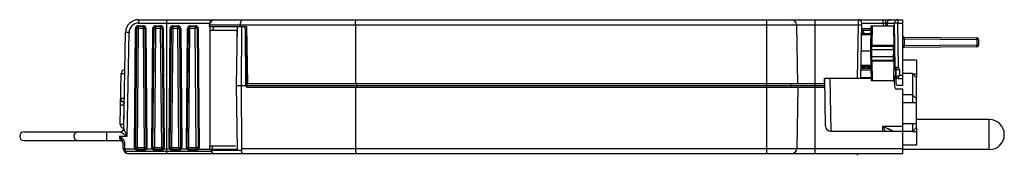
# Model space of a CAD drawing. Header units: inches. Extents: x 0 to 22, y 0 to 17.
# Tile 3 of 25: x 7.728 to 13.413, y 4.049 to 4.832. Entities that reach past the tile are written whole.
import ezdxf

# ---------------------------------------------------------------- set-up
doc = ezdxf.new("R2010")
doc.units = ezdxf.units.IN
doc.header["$LTSCALE"] = 1.21
doc.header["$MEASUREMENT"] = 0
doc.layers.get('0').update_dxf_attribs({"linetype": 'CONTINUOUS'})
doc.layers.add('02___PRT_ALL_AXES', color=7, linetype='CONTINUOUS')
doc.layers.add('06___PRT_ALL_SURFS', color=7, linetype='CONTINUOUS')

msp = doc.modelspace()

# ---------------------------------------------------------------- linework, layer by layer
at = {"color": 7, "linetype": 'CONTINUOUS'}
for p, q in [((8.3906, 4.0937), (8.3966, 4.7817)), ((8.4016, 4.7817), (8.3956, 4.0937)), ((8.4116, 4.7817), (8.4016, 4.7817)), ((8.4116, 4.7817), (8.4056, 4.0937)), ((8.4116, 4.7965), (8.4418, 4.7965)), ((8.4116, 4.7916), (8.4116, 4.7817)), ((8.4418, 4.7916), (8.4116, 4.7916)), ((8.4418, 4.7817), (8.4116, 4.7817)), ((8.414, 4.8316), (8.414, 4.812)), ((8.414, 4.8316), (12.8245, 4.8316)), ((8.414, 4.812), (8.8263, 4.812)), ((8.4418, 4.7817), (8.4418, 4.7965)), ((8.4478, 4.0937), (8.4418, 4.7817)), ((8.4418, 4.7817), (8.4518, 4.7817)), ((8.4578, 4.0937), (8.4518, 4.7817)), ((8.4568, 4.7817), (8.4628, 4.0937)), ((8.4906, 4.0937), (8.4966, 4.7817)), ((8.5016, 4.7817), (8.4956, 4.0937)), ((8.5116, 4.7817), (8.5016, 4.7817)), ((8.5116, 4.7817), (8.5056, 4.0937)), ((8.5116, 4.7965), (8.5418, 4.7965)), ((8.5116, 4.7916), (8.5116, 4.7817)), ((8.5418, 4.7916), (8.5116, 4.7916)), ((8.5418, 4.7817), (8.5116, 4.7817)), ((8.5418, 4.7817), (8.5418, 4.7965)), ((8.5478, 4.0937), (8.5418, 4.7817)), ((8.5418, 4.7817), (8.5518, 4.7817)), ((8.5578, 4.0937), (8.5518, 4.7817)), ((8.5568, 4.7817), (8.5628, 4.0937)), ((8.5767, 4.0586), (8.5767, 4.8316)), ((8.5907, 4.0937), (8.5968, 4.7817)), ((8.6016, 4.7817), (8.5956, 4.0937)), ((8.6016, 4.7817), (8.5968, 4.7817)), ((8.6112, 4.7817), (8.6016, 4.7817)), ((8.6112, 4.7817), (8.6053, 4.0937)), ((8.641, 4.7817), (8.6112, 4.7817)), ((8.6116, 4.7916), (8.6118, 4.7965)), ((8.6418, 4.7916), (8.6116, 4.7916)), ((8.6118, 4.7965), (8.6422, 4.7965)), ((8.641, 4.7817), (8.6518, 4.7817)), ((8.6469, 4.0937), (8.641, 4.7817)), ((8.6578, 4.0937), (8.6518, 4.7817)), ((8.6518, 4.7817), (8.6573, 4.7817)), ((8.6573, 4.7817), (8.6633, 4.0937)), ((8.6913, 4.0937), (8.6974, 4.7817)), ((8.6956, 4.0937), (8.7016, 4.7817)), ((8.7016, 4.7817), (8.6974, 4.7817)), ((8.7016, 4.7817), (8.7099, 4.7817)), ((8.704, 4.0937), (8.7099, 4.7817)), ((8.7397, 4.7817), (8.7099, 4.7817)), ((8.7418, 4.7916), (8.7116, 4.7916)), ((8.7125, 4.7965), (8.7428, 4.7965)), ((8.7518, 4.7817), (8.7397, 4.7817)), ((8.7397, 4.7817), (8.7456, 4.0937)), ((8.7518, 4.7817), (8.7578, 4.0937)), ((8.7518, 4.7817), (8.7579, 4.7817)), ((8.7579, 4.7817), (8.764, 4.0937)), ((8.8242, 4.7916), (8.8243, 4.8019)), ((8.8242, 4.7916), (9.0382, 4.7916)), ((8.8243, 4.8019), (9.0023, 4.8019)), ((8.8284, 4.7716), (8.8285, 4.7916)), ((8.8463, 4.7716), (8.8465, 4.7916)), ((8.9806, 4.4516), (8.9857, 4.7916)), ((9.0023, 4.8021), (12.5706, 4.8021)), ((9.0023, 4.7916), (9.0023, 4.8019)), ((9.0084, 4.4516), (9.011, 4.7916)), ((9.0295, 4.7817), (9.0324, 4.4515)), ((9.0382, 4.7916), (9.0439, 4.4616)), ((9.667, 4.8021), (9.6664, 4.4616)), ((12.0395, 4.8316), (12.0395, 4.4616)), ((12.2134, 4.8021), (12.2193, 4.4616)), ((12.3195, 4.8316), (12.3195, 4.4616)), ((12.5652, 4.4916), (12.5706, 4.8021)), ((12.5706, 4.8021), (12.5708, 4.8316)), ((12.5852, 4.4915), (12.5908, 4.8113)), ((12.6447, 4.7794), (12.5902, 4.7794)), ((12.5908, 4.8113), (12.7266, 4.8113)), ((12.6425, 4.6516), (12.645, 4.7966)), ((12.645, 4.7966), (12.775, 4.7966)), ((12.6508, 4.7966), (12.6488, 4.6837)), ((12.7139, 4.8113), (12.7139, 4.7966)), ((12.7266, 4.8316), (12.7266, 4.8113)), ((12.7266, 4.8113), (12.7268, 4.7966)), ((12.7266, 4.8113), (12.7363, 4.8113)), ((12.7363, 4.8113), (12.779, 4.8113)), ((12.7363, 4.8113), (12.7365, 4.7966)), ((12.7983, 4.8116), (12.779, 4.8113)), ((12.7836, 4.5548), (12.779, 4.8113)), ((12.7983, 4.8316), (12.7983, 4.8116)), ((12.7983, 4.8116), (12.8245, 4.8116)), ((12.8029, 4.5583), (12.7983, 4.8116)), ((12.8245, 4.8316), (12.8245, 4.4516)), ((8.3293, 4.2031), (8.339, 4.7579)), ((8.3485, 4.1591), (8.359, 4.7587)), ((8.8255, 4.7716), (8.8255, 4.1036)), ((8.8255, 4.7716), (8.9738, 4.7716)), ((8.9841, 4.6851), (8.9841, 4.7516)), ((9.0299, 4.7414), (9.039, 4.7414)), ((9.0382, 4.7217), (9.03, 4.7217)), ((9.0342, 4.7316), (9.0338, 4.7317)), ((9.0338, 4.7317), (9.0338, 4.7317)), ((9.0345, 4.7316), (9.0342, 4.7316)), ((9.0344, 4.7316), (9.0392, 4.7316)), ((9.0363, 4.7315), (9.0374, 4.7311)), ((9.0405, 4.4616), (9.0382, 4.7217)), ((9.0386, 4.7284), (9.0383, 4.7256)), ((12.5897, 4.7467), (12.6343, 4.7467)), ((12.5898, 4.7516), (12.6387, 4.7516)), ((12.592, 4.7596), (12.5899, 4.7596)), ((12.6446, 4.7696), (12.5901, 4.7696)), ((12.8344, 4.7315), (12.8343, 4.7215)), ((12.8343, 4.7215), (13.2547, 4.7179)), ((12.8343, 4.7215), (12.8343, 4.6817)), ((12.8344, 4.7315), (13.2546, 4.7279)), ((13.2547, 4.7179), (13.2546, 4.7279)), ((12.6431, 4.6837), (12.6431, 4.6835)), ((12.6431, 4.6837), (12.6454, 4.6837)), ((12.6476, 4.6586), (12.6481, 4.6786)), ((12.6481, 4.6786), (12.7707, 4.6786)), ((12.6488, 4.6837), (12.7756, 4.6837)), ((12.7774, 4.6516), (12.7772, 4.6622)), ((13.2547, 4.6854), (12.8343, 4.6817)), ((12.8344, 4.6717), (12.8343, 4.6817)), ((13.2546, 4.6754), (12.8344, 4.6717)), ((13.2546, 4.6754), (13.2547, 4.6854)), ((13.2645, 4.7179), (13.2547, 4.7179)), ((13.2547, 4.7179), (13.2547, 4.6854)), ((13.2547, 4.6854), (13.2645, 4.6854)), ((13.2645, 4.7179), (13.2645, 4.6854)), ((12.588, 4.6516), (12.6425, 4.6516)), ((12.6455, 4.4786), (12.6425, 4.6516)), ((12.6475, 4.6516), (12.6425, 4.6516)), ((12.6426, 4.6587), (12.6476, 4.6586)), ((12.6431, 4.6165), (12.6481, 4.6166)), ((12.6475, 4.6516), (12.6476, 4.6586)), ((12.6481, 4.6166), (12.6475, 4.6516)), ((12.7723, 4.6586), (12.6476, 4.6586)), ((12.7718, 4.6166), (12.6481, 4.6166)), ((12.6486, 4.5966), (12.6481, 4.6166)), ((12.7724, 4.6516), (12.7718, 4.6166)), ((12.7768, 4.6165), (12.7718, 4.6166)), ((12.7773, 4.6587), (12.7723, 4.6586)), ((12.7723, 4.6586), (12.7724, 4.6516)), ((12.7724, 4.6516), (12.7774, 4.6516)), ((12.7768, 4.6165), (12.7774, 4.6516)), ((12.5863, 4.5559), (12.6, 4.5559)), ((12.5863, 4.5516), (12.6439, 4.5516)), ((12.6385, 4.5616), (12.5864, 4.5616)), ((12.598, 4.5598), (12.5864, 4.5598)), ((12.6342, 4.5665), (12.5865, 4.5665)), ((12.6049, 4.5614), (12.598, 4.5614)), ((12.606, 4.5614), (12.6049, 4.5614)), ((12.6431, 4.5568), (12.6389, 4.5563)), ((12.6436, 4.5915), (12.6436, 4.5917)), ((12.6454, 4.5915), (12.6436, 4.5915)), ((12.6493, 4.5915), (12.6454, 4.5915)), ((12.7702, 4.5966), (12.6486, 4.5966)), ((12.7751, 4.5915), (12.6493, 4.5915)), ((12.6513, 4.4786), (12.6493, 4.5915)), ((12.7745, 4.4786), (12.7767, 4.6028)), ((12.7779, 4.5516), (12.7757, 4.5519)), ((12.7779, 4.5516), (12.7758, 4.5516)), ((12.7831, 4.5527), (12.7829, 4.5551)), ((12.7833, 4.5548), (12.7829, 4.5551)), ((12.7836, 4.5548), (12.7833, 4.5548)), ((12.7839, 4.5549), (12.7836, 4.5548)), ((12.8029, 4.5583), (12.7839, 4.5549)), ((12.7855, 4.5484), (12.7852, 4.5484)), ((12.786, 4.5487), (12.7855, 4.5484)), ((12.9064, 4.5986), (12.8245, 4.5986)), ((12.9064, 4.5986), (12.9064, 4.4988)), ((12.9064, 4.5986), (12.9064, 4.4988)), ((8.308, 4.227), (8.3132, 4.522)), ((8.3132, 4.522), (8.3349, 4.522)), ((12.3745, 4.4616), (12.375, 4.4916)), ((12.6453, 4.4916), (12.375, 4.4916)), ((12.3806, 4.2171), (12.3758, 4.4917)), ((12.4058, 4.4916), (12.4111, 4.1876)), ((12.6452, 4.4967), (12.5853, 4.4967)), ((12.5861, 4.5418), (12.6444, 4.5418)), ((12.7805, 4.4916), (12.7747, 4.4916)), ((12.7753, 4.4967), (12.7748, 4.4967)), ((12.7751, 4.5107), (12.7753, 4.4967)), ((12.7753, 4.4916), (12.7753, 4.4967)), ((12.7848, 4.4967), (12.7753, 4.4967)), ((12.7756, 4.5418), (12.7826, 4.5419)), ((12.7826, 4.5419), (12.7845, 4.5418)), ((12.7845, 4.542), (12.7845, 4.5418)), ((12.7845, 4.5418), (12.7853, 4.4967)), ((12.7847, 4.5418), (12.7855, 4.4967)), ((12.7853, 4.4967), (12.7848, 4.4967)), ((12.7883, 4.5204), (12.7851, 4.5204)), ((12.8079, 4.5421), (12.7879, 4.5418)), ((12.7893, 4.4614), (12.7879, 4.5418)), ((12.7886, 4.5014), (12.8085, 4.5116)), ((12.8085, 4.5116), (12.7986, 4.4916)), ((12.7986, 4.4916), (12.8245, 4.4916)), ((12.8079, 4.5421), (12.8085, 4.5116)), ((12.8085, 4.5116), (12.8245, 4.5116)), ((12.8826, 4.5204), (12.8245, 4.5204)), ((12.9063, 4.4968), (12.8826, 4.5204)), ((12.8826, 4.5204), (12.8826, 4.3512)), ((12.8837, 4.5195), (12.9064, 4.5195)), ((12.9044, 4.4988), (12.9064, 4.4988)), ((12.9063, 4.2094), (12.9063, 4.4968)), ((8.9861, 4.0836), (8.9806, 4.4516)), ((8.9806, 4.4516), (9.0324, 4.4516)), ((9.0112, 4.0881), (9.0084, 4.4516)), ((9.0324, 4.4515), (9.0406, 4.4515)), ((9.0406, 4.4515), (9.0405, 4.4616)), ((9.0406, 4.4515), (12.3765, 4.4515)), ((9.0424, 4.4416), (12.3767, 4.4416)), ((12.3745, 4.4616), (9.0439, 4.4616)), ((9.669, 4.0881), (9.6684, 4.4416)), ((9.6726, 4.4616), (9.6726, 4.4515)), ((12.0415, 4.0586), (12.0415, 4.4616)), ((12.1809, 4.4616), (12.181, 4.4515)), ((12.2213, 4.4416), (12.2152, 4.0881)), ((12.3215, 4.0586), (12.3215, 4.4616)), ((12.7745, 4.4786), (12.6455, 4.4786)), ((12.78, 4.4415), (12.7797, 4.4817)), ((12.8245, 4.4516), (12.7993, 4.4516)), ((12.8265, 4.4316), (12.79, 4.4316)), ((12.8265, 4.0586), (12.8265, 4.4316)), ((12.8826, 4.3984), (12.8265, 4.3984)), ((12.9063, 4.3748), (12.8826, 4.3984)), ((8.3323, 4.377), (8.3106, 4.377)), ((8.33, 4.3373), (8.328, 4.2259)), ((8.3306, 4.3566), (8.33, 4.3373)), ((8.3316, 4.3373), (8.33, 4.3373)), ((8.332, 4.3566), (8.3306, 4.3566)), ((12.9063, 4.3512), (12.8265, 4.3512)), ((8.328, 4.2259), (8.328, 4.2066)), ((8.3297, 4.2259), (8.328, 4.2259)), ((12.7119, 4.1876), (12.7124, 4.2171)), ((12.7124, 4.2171), (12.8265, 4.2171)), ((12.7238, 4.1937), (12.7124, 4.2171)), ((12.8265, 4.233), (12.9063, 4.233)), ((12.8826, 4.233), (12.8826, 4.1858)), ((12.8826, 4.1858), (12.9063, 4.2094)), ((12.9044, 4.2075), (12.9063, 4.2075)), ((12.9063, 4.2075), (12.9063, 4.1077)), ((7.7528, 4.1836), (8.3093, 4.1836)), ((8.2285, 4.1836), (8.2285, 4.1336)), ((8.3045, 4.1591), (8.3485, 4.1591)), ((8.3045, 4.1591), (8.3053, 4.1336)), ((8.3093, 4.1835), (8.3093, 4.1836)), ((8.3293, 4.2031), (8.3277, 4.1955)), ((8.3293, 4.2066), (8.328, 4.2066)), ((12.4106, 4.1876), (12.8265, 4.1876)), ((12.7268, 4.1876), (12.7238, 4.1937)), ((12.8826, 4.1858), (12.8265, 4.1858)), ((12.8836, 4.1868), (12.9063, 4.1868)), ((7.7528, 4.1336), (8.3053, 4.1336)), ((8.3252, 4.1168), (8.3249, 4.1207)), ((8.3252, 4.1168), (8.3302, 4.117)), ((8.3257, 4.0881), (8.3252, 4.1168)), ((8.3357, 4.0884), (8.3352, 4.1172)), ((8.396, 4.0937), (8.3956, 4.0937)), ((8.397, 4.0937), (8.396, 4.0937)), ((8.4056, 4.0937), (8.397, 4.0937)), ((8.4056, 4.0787), (8.4056, 4.0937)), ((8.4056, 4.0937), (8.4478, 4.0937)), ((8.4478, 4.0787), (8.4478, 4.0937)), ((8.4478, 4.0937), (8.4565, 4.0937)), ((8.4565, 4.0937), (8.4576, 4.0937)), ((8.4576, 4.0937), (8.4578, 4.0937)), ((8.496, 4.0937), (8.4956, 4.0937)), ((8.497, 4.0937), (8.496, 4.0937)), ((8.5056, 4.0937), (8.497, 4.0937)), ((8.5056, 4.0787), (8.5056, 4.0937)), ((8.5056, 4.0937), (8.5478, 4.0937)), ((8.5478, 4.0787), (8.5478, 4.0937)), ((8.5478, 4.0937), (8.5565, 4.0937)), ((8.5565, 4.0937), (8.5576, 4.0937)), ((8.5576, 4.0937), (8.5578, 4.0937)), ((8.5956, 4.0937), (8.5932, 4.0936)), ((8.5969, 4.0937), (8.5956, 4.0937)), ((8.6053, 4.0937), (8.5969, 4.0937)), ((8.6053, 4.0937), (8.6469, 4.0937)), ((8.6053, 4.0937), (8.6054, 4.085)), ((8.6469, 4.0937), (8.6563, 4.0937)), ((8.647, 4.0887), (8.6469, 4.0937)), ((8.6563, 4.0937), (8.6578, 4.0937)), ((8.6578, 4.0937), (8.6606, 4.0936)), ((8.6956, 4.0937), (8.6935, 4.0937)), ((8.6956, 4.0937), (8.6997, 4.0937)), ((8.704, 4.0937), (8.7456, 4.0937)), ((8.7042, 4.0887), (8.704, 4.0937)), ((8.7578, 4.0937), (8.7515, 4.0937)), ((8.7578, 4.0937), (8.761, 4.0936)), ((8.8255, 4.1036), (8.9738, 4.1036)), ((8.8265, 4.0836), (8.8266, 4.1036)), ((8.8403, 4.0836), (8.8405, 4.1036)), ((12.9063, 4.1077), (12.8265, 4.1077)), ((8.3257, 4.0881), (8.3357, 4.0884)), ((8.3944, 4.0836), (8.3364, 4.0836)), ((8.3392, 4.0734), (8.8337, 4.0734)), ((8.3557, 4.0586), (12.8265, 4.0586)), ((8.3963, 4.0853), (8.3945, 4.0836)), ((8.3977, 4.0865), (8.3963, 4.0853)), ((8.3982, 4.0869), (8.3977, 4.0865)), ((8.4056, 4.0836), (8.4478, 4.0836)), ((8.4056, 4.0787), (8.4478, 4.0787)), ((8.4553, 4.0869), (8.4558, 4.0865)), ((8.4558, 4.0865), (8.4571, 4.0853)), ((8.4571, 4.0853), (8.4591, 4.0836)), ((8.4944, 4.0836), (8.4591, 4.0836)), ((8.4963, 4.0853), (8.4945, 4.0836)), ((8.4977, 4.0865), (8.4963, 4.0853)), ((8.4982, 4.0869), (8.4977, 4.0865)), ((8.5056, 4.0836), (8.5478, 4.0836)), ((8.5056, 4.0787), (8.5478, 4.0787)), ((8.5553, 4.0869), (8.5558, 4.0865)), ((8.5558, 4.0865), (8.5571, 4.0853)), ((8.5571, 4.0853), (8.5591, 4.0836)), ((8.5945, 4.0836), (8.5591, 4.0836)), ((8.5964, 4.0853), (8.5946, 4.0836)), ((8.5977, 4.0865), (8.5964, 4.0853)), ((8.5982, 4.0869), (8.5977, 4.0865)), ((8.6054, 4.085), (8.6056, 4.0836)), ((8.6056, 4.0836), (8.6478, 4.0836)), ((8.6058, 4.0787), (8.6056, 4.0836)), ((8.6058, 4.0787), (8.6483, 4.0787)), ((8.6472, 4.086), (8.647, 4.0887)), ((8.6553, 4.0869), (8.6559, 4.0866)), ((8.6559, 4.0866), (8.6575, 4.0854)), ((8.6575, 4.0854), (8.6596, 4.0836)), ((8.6951, 4.0836), (8.6596, 4.0836)), ((8.6968, 4.0852), (8.6953, 4.0836)), ((8.6979, 4.0864), (8.6968, 4.0852)), ((8.6982, 4.0869), (8.6979, 4.0864)), ((8.7056, 4.0836), (8.7478, 4.0836)), ((8.7064, 4.0787), (8.7489, 4.0787)), ((8.7553, 4.0869), (8.7562, 4.0867)), ((8.7562, 4.0867), (8.758, 4.0855)), ((8.758, 4.0855), (8.7602, 4.0836)), ((8.7602, 4.0836), (8.9861, 4.0836)), ((8.833, 4.0783), (8.8329, 4.0836)), ((8.833, 4.0783), (9.0102, 4.0783)), ((9.0112, 4.0881), (12.8265, 4.0881))]:
    msp.add_line(p, q, dxfattribs=at)
for points in [[(12.7772, 4.6622), (12.7771, 4.6725), (12.775, 4.7966)], [(9.0338, 4.7317), (9.0331, 4.732), (9.0313, 4.7333)], [(12.6446, 4.7709), (12.6444, 4.7647), (12.6438, 4.759), (12.643, 4.7551), (12.6418, 4.7528), (12.6405, 4.7519), (12.6387, 4.7516)], [(12.7767, 4.6028), (12.7767, 4.6129), (12.7768, 4.6165)], [(12.6385, 4.5616), (12.6404, 4.5614), (12.6417, 4.5603), (12.6428, 4.558), (12.6437, 4.5541), (12.6442, 4.5483), (12.6444, 4.5423)]]:
    msp.add_lwpolyline(points, dxfattribs=at)
for centre, radius, start, end in [((8.414, 4.7566), 0.075, 89.9921, 179), ((8.414, 4.757), 0.055, 90.0065, 178.2249), ((8.4116, 4.7815), 0.015, 105.8384, 179.4994), ((8.4116, 4.7816), 0.01, 90, 179.5), ((8.4116, 4.7815), 0.0151, 90.0299, 105.8072), ((8.4418, 4.7815), 0.015, 16.338, 89.9994), ((8.4418, 4.7816), 0.01, 0.5, 90), ((8.4417, 4.7815), 0.0151, 0.5299, 16.3069), ((8.5116, 4.7815), 0.015, 105.8384, 179.4994), ((8.5116, 4.7816), 0.01, 90, 179.5), ((8.5116, 4.7815), 0.0151, 90.0299, 105.8072), ((8.5418, 4.7815), 0.015, 16.338, 89.9994), ((8.5418, 4.7816), 0.01, 0.5, 90), ((8.5417, 4.7815), 0.0151, 0.5299, 16.3069), ((8.6117, 4.7815), 0.0149, 148.0798, 179.4856), ((8.6118, 4.7814), 0.0151, 105.6883, 148.045), ((8.6116, 4.7816), 0.01, 90, 179.5), ((8.6119, 4.7813), 0.0152, 90.0265, 105.6987), ((8.6418, 4.7816), 0.01, 0.5, 90), ((8.6422, 4.7813), 0.0152, 70.5908, 89.9971), ((8.6423, 4.7815), 0.015, 0.5376, 16.4114), ((8.7123, 4.7815), 0.0149, 151.9575, 179.4902), ((8.7124, 4.7814), 0.0151, 98.5341, 151.8901), ((8.7116, 4.7816), 0.01, 90, 179.5), ((8.7125, 4.7813), 0.0152, 94.5367, 98.5971), ((8.7125, 4.7814), 0.0152, 90, 94.5386), ((8.7418, 4.7816), 0.01, 0.5, 90), ((8.7428, 4.7813), 0.0152, 70.7359, 89.9976), ((8.7429, 4.7815), 0.015, 0.5546, 16.4322), ((8.8543, 4.8016), 0.03, 90, 179.5), ((9.0195, 4.7816), 0.01, 0.5, 90), ((12.1834, 4.8016), 0.03, 1, 90), ((12.5708, 4.8116), 0.02, 359, 90), ((9.0357, 4.7384), 0.00697, 253.6547, 261.9826), ((9.0345, 4.7215), 0.0101, 85.1259, 89.9884), ((9.0357, 4.7384), 0.00693, 261.993, 274.5183), ((9.0345, 4.7213), 0.0104, 80.1456, 85.1236), ((9.0842, 4.7227), 0.0459, 176.4254, 178.6961), ((9.0909, 4.7226), 0.0527, 178.6592, 180.928), ((12.5747, 4.7496), 0.02, 5.8681, 39.2222), ((12.8345, 4.7415), 0.01, 180, 269.5), ((12.8345, 4.7267), 0.00515, 256.9574, 267.9159), ((13.2545, 4.7179), 0.01, 359.9999, 89.4846), ((12.6481, 4.6836), 0.005, 179, 270), ((12.6441, 4.4591), 0.2247, 88.8156, 89.6795), ((12.8345, 4.6617), 0.01, 90.5, 180), ((13.2545, 4.6854), 0.01, 270.5, 360), ((12.608, 4.5616), 0.01, 181, 270), ((12.6366, 4.5903), 0.0341, 272.09, 273.928), ((12.6486, 4.5916), 0.005, 89.9999, 181.0064), ((12.7747, 4.5416), 0.01, 1, 83.7187), ((12.7745, 4.5416), 0.01, 2.2217, 82.7211), ((12.7683, 4.5414), 0.0201, 61.6519, 67.6015), ((12.7683, 4.5415), 0.02, 43.0555, 61.6626), ((12.7779, 4.5416), 0.01, 1, 90), ((12.794, 4.5553), 0.0104, 182.5217, 219.6497), ((12.7779, 4.5416), 0.03, 1, 33.8291), ((8.3332, 4.5216), 0.02, 90, 179), ((12.7803, 4.4966), 0.005, 270.0046, 0.9999), ((12.7805, 4.4966), 0.005, 270, 1), ((12.7986, 4.5016), 0.01, 181, 270), ((9.0424, 4.4516), 0.01, 180.5, 270), ((12.191, 4.4516), 0.01, 180.5, 270), ((12.7697, 4.4816), 0.01, 0.5, 59.9521), ((12.79, 4.4416), 0.01, 180.5, 270), ((12.7993, 4.4616), 0.01, 181, 270), ((8.3306, 4.3766), 0.02, 179, 270), ((8.328, 4.2266), 0.02, 179, 270), ((12.4106, 4.2176), 0.03, 181, 270), ((16.4507, 11.5633), 8.2426, 243.02984, 243.25809), ((7.7528, 4.1586), 0.025, 90, 270), ((8.3093, 4.2036), 0.02, 270, 359), ((8.3095, 4.2034), 0.0198, 299.4343, 336.7019), ((8.3053, 4.1136), 0.02, 8.9503, 90), ((8.3437, 3.623), 0.4943, 90.9778, 91.5576), ((8.3005, 4.1165), 0.0347, 1.0573, 11.307), ((8.4057, 4.0935), 0.0151, 179.528, 194.1736), ((8.3929, 4.3407), 0.247, 269.4782, 270.058), ((8.4056, 4.0936), 0.01, 179.5, 270), ((8.4478, 4.0936), 0.01, 270, 0.5), ((8.4606, 4.3407), 0.247, 269.942, 270.5218), ((8.4478, 4.0935), 0.015, 330.9066, 0.4988), ((8.5057, 4.0935), 0.0151, 179.528, 194.1736), ((8.4929, 4.3407), 0.247, 269.4782, 270.058), ((8.5056, 4.0936), 0.01, 179.5, 270), ((8.5478, 4.0936), 0.01, 270, 0.5), ((8.5606, 4.3407), 0.247, 269.942, 270.5218), ((8.5478, 4.0935), 0.015, 330.9066, 0.4988), ((8.5929, 4.3394), 0.2458, 269.4943, 270.0684), ((8.6057, 4.0935), 0.015, 179.5391, 194.2458), ((8.6056, 4.0936), 0.01, 179.5, 270), ((8.6478, 4.0936), 0.01, 270, 0.5), ((8.6606, 4.3436), 0.2499, 270.0043, 270.6283), ((8.6484, 4.0935), 0.0149, 330.7223, 0.4939), ((8.7063, 4.0935), 0.015, 179.5237, 221.5628), ((8.6929, 4.3243), 0.2306, 269.6049, 270.1481), ((8.7056, 4.0936), 0.01, 179.5, 270), ((8.6963, 3.0961), 0.9977, 89.5556, 89.8015), ((8.7556, 3.2031), 0.8907, 90.2618, 90.6386), ((8.7478, 4.0936), 0.01, 270, 0.5), ((8.7607, 4.3365), 0.2428, 270.0759, 270.7742), ((8.749, 4.0935), 0.0149, 330.6588, 0.4946), ((8.3557, 4.0886), 0.03, 181.006, 270), ((8.3558, 4.0888), 0.0201, 181.0269, 194.9676), ((8.4056, 4.0935), 0.015, 194.195, 221.3625), ((8.4056, 4.0937), 0.015, 222.2617, 256.9066), ((8.4056, 4.0938), 0.0151, 256.9405, 269.9687), ((8.4478, 4.0937), 0.015, 270, 296.3052), ((8.4478, 4.0937), 0.015, 296.3175, 306.7579), ((8.4478, 4.0937), 0.015, 306.771, 317.7324), ((8.4478, 4.0936), 0.0151, 318.6568, 330.8841), ((8.5056, 4.0935), 0.015, 194.195, 221.3625), ((8.5056, 4.0937), 0.015, 222.2617, 256.9066), ((8.5056, 4.0938), 0.0151, 256.9405, 269.9687), ((8.5478, 4.0937), 0.015, 270, 296.3052), ((8.5478, 4.0937), 0.015, 296.3175, 306.7579), ((8.5478, 4.0937), 0.015, 306.771, 317.7324), ((8.5478, 4.0936), 0.0151, 318.6568, 330.8841), ((8.6057, 4.0935), 0.015, 194.2935, 221.5584), ((8.6058, 4.0938), 0.0151, 222.4711, 256.9998), ((8.6058, 4.094), 0.0153, 257.0088, 269.9703), ((8.6483, 4.0939), 0.0152, 269.998, 291.2663), ((8.6483, 4.0939), 0.0152, 291.2844, 303.8887), ((8.6483, 4.0938), 0.0151, 303.9228, 317.5364), ((8.6483, 4.0936), 0.0151, 318.4752, 330.7095), ((8.7064, 4.0938), 0.0151, 222.47, 256.3988), ((8.7064, 4.0939), 0.0152, 256.3981, 264.7551), ((8.7064, 4.0939), 0.0152, 264.7496, 269.9876), ((8.7489, 4.0939), 0.0152, 269.9966, 291.2027), ((8.7489, 4.0938), 0.0151, 291.1985, 303.8776), ((8.7489, 4.0938), 0.0151, 303.8936, 311.9791), ((8.749, 4.0938), 0.015, 311.9747, 317.554), ((8.749, 4.0936), 0.015, 318.4661, 330.6556), ((8.853, 4.0786), 0.02, 181, 270), ((12.1852, 4.0886), 0.03, 270, 359)]:
    msp.add_arc(centre, radius, start, end, dxfattribs=at)
for points, knots in [([(8.6116, 4.7916), (8.6116, 4.7916), (8.6116, 4.7915), (8.6115, 4.7914), (8.6115, 4.7912), (8.6115, 4.7908), (8.6114, 4.7904), (8.6114, 4.7899), (8.6113, 4.7893), (8.6113, 4.7884), (8.6113, 4.7871), (8.6112, 4.7854), (8.6112, 4.7836), (8.6112, 4.7823), (8.6112, 4.7817)], [0, 0, 0, 0, 0.006472, 0.021511, 0.045613, 0.078661, 0.120448, 0.170727, 0.229018, 0.294698, 0.445709, 0.61858, 0.806185, 1, 1, 1, 1]), ([(8.641, 4.7817), (8.641, 4.7823), (8.641, 4.7836), (8.641, 4.7854), (8.6411, 4.7871), (8.6412, 4.7886), (8.6413, 4.7898), (8.6415, 4.7907), (8.6416, 4.7913), (8.6417, 4.7916), (8.6418, 4.7916), (8.6418, 4.7916)], [0, 0, 0, 0, 0.192399, 0.378665, 0.550383, 0.700548, 0.824071, 0.916244, 0.974404, 0.990741, 1, 1, 1, 1]), ([(8.6418, 4.7916), (8.6418, 4.7916), (8.6419, 4.7916), (8.6419, 4.7918), (8.642, 4.792), (8.642, 4.7925), (8.6421, 4.7931), (8.6421, 4.7938), (8.6422, 4.7947), (8.6422, 4.7956), (8.6422, 4.7962), (8.6422, 4.7965)], [0, 0, 0, 0, 0.009176, 0.025454, 0.083481, 0.175427, 0.298673, 0.448678, 0.620489, 0.807061, 1, 1, 1, 1]), ([(8.6473, 4.7957), (8.6484, 4.7953), (8.6505, 4.7942), (8.6533, 4.7919), (8.6554, 4.7891), (8.6564, 4.7869), (8.6567, 4.7857)], [0, 0, 0, 0, 0.249595, 0.499411, 0.749528, 1, 1, 1, 1]), ([(8.7099, 4.7817), (8.7099, 4.7823), (8.71, 4.7836), (8.7101, 4.7854), (8.7102, 4.7871), (8.7104, 4.7886), (8.7106, 4.7897), (8.7108, 4.7904), (8.711, 4.7908), (8.7111, 4.7912), (8.7113, 4.7915), (8.7115, 4.7916), (8.7116, 4.7916)], [0, 0, 0, 0, 0.187518, 0.369239, 0.537123, 0.684531, 0.806832, 0.857275, 0.900099, 0.935292, 0.963083, 1, 1, 1, 1]), ([(8.7116, 4.7916), (8.7117, 4.7916), (8.7118, 4.7917), (8.7119, 4.7918), (8.712, 4.7921), (8.7121, 4.7925), (8.7122, 4.7931), (8.7123, 4.7938), (8.7124, 4.795), (8.7125, 4.7959), (8.7125, 4.7965)], [0, 0, 0, 0, 0.036595, 0.064265, 0.09935, 0.192341, 0.314438, 0.461776, 0.62982, 1, 1, 1, 1]), ([(8.7418, 4.7916), (8.7417, 4.7916), (8.7416, 4.7916), (8.7414, 4.7914), (8.7412, 4.7912), (8.741, 4.7908), (8.7408, 4.7904), (8.7406, 4.7897), (8.7403, 4.7886), (8.7401, 4.7871), (8.7399, 4.7854), (8.7398, 4.7836), (8.7397, 4.7823), (8.7397, 4.7817)], [0, 0, 0, 0, 0.019779, 0.043348, 0.072788, 0.109022, 0.152408, 0.203027, 0.32476, 0.470654, 0.636297, 0.815339, 1, 1, 1, 1]), ([(8.7418, 4.7916), (8.7419, 4.7916), (8.742, 4.7917), (8.7421, 4.7918), (8.7422, 4.7921), (8.7424, 4.7925), (8.7425, 4.7931), (8.7427, 4.7938), (8.7428, 4.795), (8.7428, 4.7959), (8.7428, 4.7965)], [0, 0, 0, 0, 0.042199, 0.071523, 0.107663, 0.201412, 0.323002, 0.468943, 0.634947, 1, 1, 1, 1]), ([(8.7478, 4.7957), (8.7489, 4.7953), (8.7511, 4.7942), (8.7538, 4.792), (8.756, 4.7891), (8.757, 4.7869), (8.7573, 4.7858)], [0, 0, 0, 0, 0.248124, 0.497324, 0.747933, 1, 1, 1, 1]), ([(8.8286, 4.8166), (8.8287, 4.8176), (8.8288, 4.8197), (8.829, 4.8225), (8.8294, 4.8251), (8.8297, 4.8273), (8.8301, 4.8289), (8.8304, 4.8299), (8.8307, 4.8305), (8.8309, 4.831), (8.8312, 4.8313), (8.8314, 4.8316), (8.8316, 4.8316), (8.8317, 4.8316)], [0, 0, 0, 0, 0.200344, 0.386557, 0.553131, 0.696542, 0.813624, 0.861511, 0.902175, 0.935709, 0.962431, 0.983182, 1, 1, 1, 1]), ([(9.0023, 4.8019), (9.0023, 4.804), (9.0025, 4.8082), (9.0034, 4.8141), (9.0047, 4.8193), (9.0065, 4.8237), (9.0085, 4.8272), (9.0108, 4.8297), (9.0129, 4.831), (9.0146, 4.8315), (9.0155, 4.8316), (9.0159, 4.8316)], [0, 0, 0, 0, 0.181974, 0.35429, 0.508665, 0.642341, 0.755205, 0.849149, 0.928476, 0.964758, 1, 1, 1, 1]), ([(9.667, 4.8021), (9.667, 4.8041), (9.667, 4.8078), (9.6672, 4.8133), (9.6675, 4.8184), (9.6678, 4.8222), (9.6681, 4.8249), (9.6684, 4.8266), (9.6686, 4.8281), (9.6689, 4.8293), (9.6692, 4.8303), (9.6694, 4.8309), (9.6696, 4.8313), (9.6698, 4.8315), (9.67, 4.8316), (9.6701, 4.8316)], [0, 0, 0, 0, 0.192905, 0.378656, 0.549171, 0.698364, 0.76327, 0.820985, 0.87105, 0.91303, 0.946598, 0.971764, 0.981315, 0.988997, 1, 1, 1, 1]), ([(12.5706, 4.8021), (12.5719, 4.8021), (12.5745, 4.8021), (12.5782, 4.802), (12.5811, 4.8019), (12.5833, 4.8018), (12.5847, 4.8018), (12.586, 4.8017), (12.5872, 4.8017), (12.5882, 4.8017), (12.5889, 4.8016), (12.5894, 4.8016), (12.5897, 4.8016), (12.59, 4.8015), (12.5902, 4.8015), (12.5904, 4.8015), (12.5905, 4.8015), (12.5906, 4.8015), (12.5906, 4.8015), (12.5906, 4.8014)], [0, 0, 0, 0, 0.193913, 0.381911, 0.555298, 0.634098, 0.706736, 0.772579, 0.830998, 0.881365, 0.92319, 0.940811, 0.956196, 0.969311, 0.980126, 0.988612, 0.994743, 0.998507, 1, 1, 1, 1]), ([(12.7139, 4.8113), (12.7139, 4.8139), (12.7138, 4.8176), (12.7135, 4.8224), (12.7132, 4.8251), (12.713, 4.827), (12.7127, 4.8281), (12.7125, 4.8292), (12.7123, 4.83), (12.7121, 4.8307), (12.7118, 4.8312), (12.7115, 4.8316), (12.7113, 4.8316)], [0, 0, 0, 0, 0.37371, 0.543929, 0.692915, 0.757922, 0.815846, 0.866148, 0.90846, 0.942687, 0.96891, 1, 1, 1, 1]), ([(12.7556, 4.8316), (12.753, 4.8316), (12.7492, 4.8308), (12.7447, 4.8283), (12.7417, 4.8257), (12.7393, 4.8226), (12.7375, 4.8191), (12.7365, 4.8152), (12.7363, 4.8126), (12.7363, 4.8113)], [0, 0, 0, 0, 0.24465, 0.36885, 0.493577, 0.619189, 0.745931, 0.873313, 1, 1, 1, 1]), ([(12.7983, 4.8316), (12.7957, 4.8316), (12.7906, 4.8305), (12.7841, 4.826), (12.7799, 4.8192), (12.7789, 4.8139), (12.779, 4.8113)], [0, 0, 0, 0, 0.24576, 0.494054, 0.745861, 1, 1, 1, 1]), ([(8.359, 4.7587), (8.3577, 4.7585), (8.3552, 4.7582), (8.3515, 4.758), (8.3485, 4.758), (8.3464, 4.758), (8.3449, 4.7581), (8.3436, 4.7581), (8.3424, 4.7581), (8.3414, 4.7581), (8.3407, 4.758), (8.3402, 4.758), (8.3399, 4.758), (8.3396, 4.758), (8.3394, 4.758), (8.3392, 4.758), (8.3391, 4.758), (8.339, 4.7579), (8.339, 4.7579), (8.339, 4.7579)], [0, 0, 0, 0, 0.194569, 0.382475, 0.555262, 0.63402, 0.706674, 0.772491, 0.830907, 0.881389, 0.923399, 0.941065, 0.956454, 0.969544, 0.980314, 0.988745, 0.994821, 0.998538, 1, 1, 1, 1]), ([(8.9738, 4.7716), (8.9741, 4.7716), (8.9748, 4.7715), (8.9758, 4.7713), (8.9768, 4.7708), (8.9777, 4.7701), (8.9786, 4.7692), (8.9795, 4.7682), (8.9803, 4.7671), (8.9811, 4.7657), (8.9818, 4.7643), (8.9826, 4.7621), (8.9834, 4.7592), (8.984, 4.7555), (8.9841, 4.7529), (8.9841, 4.7516)], [0, 0, 0, 0, 0.040897, 0.083112, 0.127539, 0.174906, 0.225724, 0.280313, 0.338782, 0.401076, 0.46704, 0.536387, 0.683693, 0.839691, 1, 1, 1, 1]), ([(9.0299, 4.735), (9.0299, 4.7344), (9.0302, 4.7331), (9.0309, 4.7321), (9.0313, 4.7316)], [0, 0, 0, 0, 0.481302, 1, 1, 1, 1]), ([(9.0313, 4.7316), (9.0315, 4.7314), (9.0324, 4.7305), (9.0334, 4.7299), (9.0342, 4.7295)], [0, 0, 0, 0, 0.235772, 1, 1, 1, 1]), ([(9.0342, 4.7295), (9.0349, 4.7292), (9.0363, 4.7287), (9.0378, 4.7284), (9.0386, 4.7284)], [0, 0, 0, 0, 0.489665, 1, 1, 1, 1]), ([(9.0374, 4.7311), (9.0377, 4.731), (9.0381, 4.7307), (9.0385, 4.7302), (9.0386, 4.7299), (9.0386, 4.7297)], [0, 0, 0, 0, 0.513302, 0.753319, 1, 1, 1, 1]), ([(12.5901, 4.7695), (12.5908, 4.7693), (12.5923, 4.7688), (12.5944, 4.7676), (12.5963, 4.7658), (12.5979, 4.7636), (12.5993, 4.761), (12.6008, 4.757), (12.6014, 4.7538), (12.6015, 4.7516)], [0, 0, 0, 0, 0.100196, 0.206064, 0.319494, 0.441359, 0.571628, 0.709387, 1, 1, 1, 1]), ([(12.6343, 4.7467), (12.6348, 4.7467), (12.6358, 4.7468), (12.6371, 4.747), (12.6383, 4.7475), (12.6395, 4.7482), (12.6404, 4.7491), (12.6413, 4.7502), (12.642, 4.7515), (12.6427, 4.7531), (12.6432, 4.7548), (12.6436, 4.7566), (12.6439, 4.7587), (12.6441, 4.7609), (12.6443, 4.7632), (12.6445, 4.7666), (12.6446, 4.7692), (12.6446, 4.7709)], [0, 0, 0, 0, 0.049146, 0.095518, 0.140055, 0.184062, 0.229046, 0.276465, 0.327506, 0.382996, 0.44344, 0.509008, 0.579667, 0.655243, 0.735459, 0.819966, 1, 1, 1, 1]), ([(12.6387, 4.7516), (12.6384, 4.7516), (12.6378, 4.7515), (12.637, 4.7513), (12.6363, 4.7508), (12.6356, 4.7502), (12.6351, 4.7494), (12.6347, 4.7486), (12.6344, 4.7477), (12.6344, 4.747), (12.6343, 4.7467)], [0, 0, 0, 0, 0.116351, 0.234475, 0.354886, 0.478276, 0.604956, 0.734746, 0.866997, 1, 1, 1, 1]), ([(12.8245, 4.7415), (12.8245, 4.7397), (12.8247, 4.7368), (12.8254, 4.7331), (12.8262, 4.7304), (12.8272, 4.7277), (12.8284, 4.7256), (12.8296, 4.7241), (12.8307, 4.723), (12.8319, 4.7222), (12.8329, 4.7218), (12.8334, 4.7217)], [0, 0, 0, 0, 0.244374, 0.366973, 0.490049, 0.613924, 0.739181, 0.802747, 0.867215, 0.932903, 1, 1, 1, 1]), ([(12.6488, 4.6837), (12.6488, 4.6834), (12.6488, 4.6827), (12.6487, 4.6818), (12.6487, 4.681), (12.6486, 4.6805), (12.6486, 4.6801), (12.6485, 4.6798), (12.6485, 4.6795), (12.6484, 4.6792), (12.6484, 4.679), (12.6483, 4.6789), (12.6483, 4.6788), (12.6482, 4.6787), (12.6481, 4.6786), (12.6481, 4.6786)], [0, 0, 0, 0, 0.188871, 0.371464, 0.54024, 0.617478, 0.688992, 0.75413, 0.812261, 0.862889, 0.905693, 0.940444, 0.954804, 0.967215, 1, 1, 1, 1]), ([(12.7756, 4.6837), (12.7756, 4.683), (12.7754, 4.6817), (12.7743, 4.68), (12.7726, 4.6789), (12.7713, 4.6786), (12.7707, 4.6786)], [0, 0, 0, 0, 0.251034, 0.501473, 0.751046, 1, 1, 1, 1]), ([(12.7707, 4.6786), (12.7707, 4.6786), (12.7708, 4.6786), (12.771, 4.6785), (12.7711, 4.6784), (12.7713, 4.6782), (12.7714, 4.678), (12.7715, 4.6778), (12.7716, 4.6774), (12.7717, 4.677), (12.7718, 4.6762), (12.7719, 4.6752), (12.772, 4.6741), (12.7721, 4.6727), (12.7721, 4.6713), (12.7721, 4.6697), (12.7722, 4.668), (12.7722, 4.6656), (12.7722, 4.6625), (12.7723, 4.6599), (12.7723, 4.6586)], [0, 0, 0, 0, 0.007821, 0.015885, 0.024817, 0.035084, 0.046997, 0.060749, 0.076448, 0.094149, 0.13564, 0.18518, 0.242439, 0.306969, 0.378172, 0.45539, 0.537867, 0.624801, 0.808728, 1, 1, 1, 1]), ([(12.7756, 4.6837), (12.7757, 4.6837), (12.7758, 4.6837), (12.776, 4.6836), (12.7761, 4.6834), (12.7763, 4.6831), (12.7764, 4.6828), (12.7765, 4.6824), (12.7766, 4.6819), (12.7767, 4.6814), (12.7768, 4.6808), (12.7769, 4.6798), (12.777, 4.6785), (12.7771, 4.6767), (12.7771, 4.6754), (12.7771, 4.6748)], [0, 0, 0, 0, 0.019718, 0.0412, 0.066815, 0.098004, 0.135572, 0.179926, 0.231256, 0.289643, 0.355099, 0.427553, 0.592888, 0.784345, 1, 1, 1, 1]), ([(12.8271, 4.6751), (12.8266, 4.6741), (12.8258, 4.6719), (12.8248, 4.6674), (12.8245, 4.664), (12.8245, 4.6617)], [0, 0, 0, 0, 0.251892, 0.50213, 1, 1, 1, 1]), ([(12.8343, 4.6817), (12.8339, 4.6817), (12.833, 4.6815), (12.8318, 4.681), (12.8307, 4.6802), (12.8295, 4.6791), (12.8282, 4.6774), (12.8274, 4.6759), (12.8271, 4.6751)], [0, 0, 0, 0, 0.131662, 0.261241, 0.388303, 0.513253, 0.758418, 1, 1, 1, 1]), ([(12.7718, 4.6166), (12.7718, 4.6153), (12.7717, 4.6128), (12.7717, 4.6096), (12.7717, 4.6072), (12.7717, 4.6055), (12.7716, 4.6039), (12.7716, 4.6025), (12.7715, 4.6012), (12.7715, 4.6), (12.7713, 4.599), (12.7712, 4.5983), (12.7711, 4.5978), (12.771, 4.5975), (12.7709, 4.5972), (12.7708, 4.597), (12.7706, 4.5968), (12.7705, 4.5967), (12.7703, 4.5966), (12.7702, 4.5966), (12.7702, 4.5966)], [0, 0, 0, 0, 0.191255, 0.375169, 0.462096, 0.544567, 0.621778, 0.692975, 0.757499, 0.814752, 0.864286, 0.905773, 0.923474, 0.939173, 0.952929, 0.964847, 0.975123, 0.984068, 0.992153, 1, 1, 1, 1]), ([(12.6058, 4.5565), (12.6055, 4.5573), (12.605, 4.5589), (12.6049, 4.5606), (12.6049, 4.5614)], [0, 0, 0, 0, 0.491653, 1, 1, 1, 1]), ([(12.6082, 4.5529), (12.6079, 4.5531), (12.6069, 4.5542), (12.6062, 4.5555), (12.6058, 4.5565)], [0, 0, 0, 0, 0.231392, 1, 1, 1, 1]), ([(12.6294, 4.557), (12.6274, 4.5573), (12.6235, 4.5583), (12.6177, 4.5599), (12.6119, 4.5611), (12.6079, 4.5614), (12.606, 4.5614)], [0, 0, 0, 0, 0.250752, 0.502135, 0.752095, 1, 1, 1, 1]), ([(12.6069, 4.5565), (12.6066, 4.5573), (12.6061, 4.5589), (12.606, 4.5606), (12.606, 4.5614)], [0, 0, 0, 0, 0.491653, 1, 1, 1, 1]), ([(12.6093, 4.5529), (12.609, 4.5531), (12.608, 4.5542), (12.6073, 4.5555), (12.6069, 4.5565)], [0, 0, 0, 0, 0.231392, 1, 1, 1, 1]), ([(12.6114, 4.5516), (12.6109, 4.5516), (12.6097, 4.5519), (12.6086, 4.5525), (12.6082, 4.5529)], [0, 0, 0, 0, 0.479584, 1, 1, 1, 1]), ([(12.6125, 4.5516), (12.6119, 4.5516), (12.6107, 4.5519), (12.6097, 4.5525), (12.6093, 4.5529)], [0, 0, 0, 0, 0.479584, 1, 1, 1, 1]), ([(12.6378, 4.5562), (12.6364, 4.5562), (12.6336, 4.5563), (12.6308, 4.5567), (12.6294, 4.557)], [0, 0, 0, 0, 0.498622, 1, 1, 1, 1]), ([(12.6444, 4.5423), (12.6444, 4.5441), (12.6443, 4.5467), (12.6441, 4.55), (12.644, 4.5524), (12.6437, 4.5546), (12.6434, 4.5566), (12.643, 4.5585), (12.6425, 4.5602), (12.6419, 4.5617), (12.6411, 4.563), (12.6403, 4.5641), (12.6393, 4.565), (12.6382, 4.5657), (12.6369, 4.5662), (12.6356, 4.5665), (12.6346, 4.5665), (12.6342, 4.5665)], [0, 0, 0, 0, 0.179947, 0.264411, 0.344585, 0.420122, 0.490745, 0.556282, 0.6167, 0.672174, 0.72321, 0.77064, 0.815654, 0.859709, 0.904314, 0.950765, 1, 1, 1, 1]), ([(12.6385, 4.5616), (12.6382, 4.5616), (12.6376, 4.5617), (12.6368, 4.562), (12.6361, 4.5624), (12.6354, 4.563), (12.6349, 4.5638), (12.6345, 4.5646), (12.6342, 4.5656), (12.6342, 4.5662), (12.6342, 4.5665)], [0, 0, 0, 0, 0.116307, 0.234393, 0.354779, 0.47816, 0.604847, 0.734663, 0.866952, 1, 1, 1, 1]), ([(12.6493, 4.5915), (12.6493, 4.5919), (12.6493, 4.5925), (12.6492, 4.5934), (12.6492, 4.5942), (12.6491, 4.5947), (12.6491, 4.5951), (12.649, 4.5954), (12.649, 4.5957), (12.6489, 4.596), (12.6489, 4.5962), (12.6488, 4.5964), (12.6487, 4.5965), (12.6487, 4.5966), (12.6486, 4.5966), (12.6486, 4.5966), (12.6486, 4.5966), (12.6486, 4.5966)], [0, 0, 0, 0, 0.188421, 0.370587, 0.538985, 0.616062, 0.687436, 0.752461, 0.810508, 0.861089, 0.903886, 0.938682, 0.965539, 0.976202, 0.985243, 0.992996, 1, 1, 1, 1]), ([(12.7751, 4.5915), (12.7751, 4.5922), (12.7749, 4.5935), (12.7738, 4.5952), (12.7721, 4.5963), (12.7708, 4.5966), (12.7702, 4.5966)], [0, 0, 0, 0, 0.251041, 0.501483, 0.751053, 1, 1, 1, 1]), ([(12.7766, 4.6004), (12.7766, 4.5998), (12.7766, 4.5985), (12.7765, 4.5967), (12.7764, 4.5954), (12.7763, 4.5945), (12.7762, 4.5938), (12.7761, 4.5933), (12.776, 4.5928), (12.7759, 4.5924), (12.7758, 4.5921), (12.7757, 4.5919), (12.7755, 4.5917), (12.7753, 4.5916), (12.7752, 4.5915), (12.7751, 4.5915)], [0, 0, 0, 0, 0.215624, 0.407015, 0.572267, 0.644679, 0.710099, 0.768456, 0.819769, 0.864118, 0.901699, 0.932924, 0.958599, 0.980168, 1, 1, 1, 1]), ([(12.7852, 4.5484), (12.7847, 4.549), (12.7838, 4.5503), (12.7832, 4.5519), (12.7831, 4.5527)], [0, 0, 0, 0, 0.497432, 1, 1, 1, 1]), ([(12.8029, 4.5583), (12.8009, 4.5574), (12.7973, 4.5556), (12.7916, 4.5524), (12.788, 4.5501), (12.786, 4.5487)], [0, 0, 0, 0, 0.331447, 0.628425, 1, 1, 1, 1]), ([(9.0424, 4.4416), (9.0423, 4.4416), (9.0421, 4.4418), (9.0419, 4.4421), (9.0417, 4.4424), (9.0415, 4.4428), (9.0413, 4.4435), (9.0411, 4.4446), (9.0409, 4.4461), (9.0407, 4.4478), (9.0406, 4.4496), (9.0406, 4.4509), (9.0406, 4.4515)], [0, 0, 0, 0, 0.038687, 0.066998, 0.102524, 0.145526, 0.19602, 0.318145, 0.465104, 0.632338, 0.813295, 1, 1, 1, 1]), ([(9.6726, 4.4515), (9.6726, 4.4503), (9.6725, 4.4484), (9.6724, 4.4461), (9.6723, 4.4446), (9.6721, 4.4435), (9.672, 4.4428), (9.6719, 4.4424), (9.6718, 4.4421), (9.6717, 4.4418), (9.6717, 4.4417), (9.6716, 4.4416), (9.6715, 4.4416)], [0, 0, 0, 0, 0.377641, 0.548756, 0.698146, 0.820979, 0.871033, 0.912929, 0.946515, 0.971771, 0.989024, 1, 1, 1, 1]), ([(8.33, 4.3373), (8.3287, 4.3373), (8.3261, 4.3374), (8.3224, 4.3375), (8.3195, 4.3376), (8.3173, 4.3377), (8.3159, 4.3378), (8.3146, 4.3378), (8.3134, 4.3379), (8.3124, 4.338), (8.3115, 4.3381), (8.3109, 4.3381), (8.3105, 4.3382), (8.3102, 4.3382), (8.3101, 4.3383), (8.31, 4.3383), (8.31, 4.3383), (8.31, 4.3384)], [0, 0, 0, 0, 0.194177, 0.381708, 0.554269, 0.632898, 0.705436, 0.771173, 0.829538, 0.879995, 0.922013, 0.955124, 0.979118, 0.987663, 0.99391, 0.997913, 1, 1, 1, 1]), ([(8.328, 4.2259), (8.3267, 4.2259), (8.3242, 4.226), (8.3205, 4.2261), (8.3175, 4.2262), (8.3154, 4.2263), (8.3139, 4.2264), (8.3126, 4.2264), (8.3114, 4.2265), (8.3104, 4.2266), (8.3096, 4.2267), (8.3089, 4.2267), (8.3085, 4.2268), (8.3083, 4.2269), (8.3081, 4.2269), (8.3081, 4.2269), (8.308, 4.227), (8.308, 4.227)], [0, 0, 0, 0, 0.194398, 0.381706, 0.554168, 0.632802, 0.705374, 0.771199, 0.829599, 0.880005, 0.921991, 0.955141, 0.979142, 0.98768, 0.993917, 0.997912, 1, 1, 1, 1]), ([(8.0645, 4.1836), (8.0615, 4.1836), (8.0568, 4.1826), (8.0513, 4.1795), (8.0477, 4.1764), (8.0448, 4.1726), (8.0426, 4.1682), (8.0412, 4.1635), (8.0408, 4.1586), (8.0412, 4.1537), (8.0426, 4.149), (8.0448, 4.1447), (8.0477, 4.1408), (8.0513, 4.1377), (8.0568, 4.1346), (8.0615, 4.1336), (8.0645, 4.1336)], [0, 0, 0, 0, 0.121194, 0.182856, 0.245086, 0.307998, 0.371592, 0.435662, 0.5, 0.564338, 0.628408, 0.692002, 0.754914, 0.817144, 0.878806, 1, 1, 1, 1]), ([(8.3249, 4.1207), (8.3246, 4.1225), (8.3236, 4.126), (8.3214, 4.131), (8.3188, 4.1358), (8.316, 4.1403), (8.3131, 4.1449), (8.3102, 4.1495), (8.3073, 4.1542), (8.3054, 4.1574), (8.3045, 4.1591)], [0, 0, 0, 0, 0.125599, 0.25009, 0.373553, 0.496602, 0.620247, 0.745353, 0.872231, 1, 1, 1, 1]), ([(8.3346, 4.1233), (8.3342, 4.1253), (8.3331, 4.1291), (8.3305, 4.1346), (8.3272, 4.1396), (8.3233, 4.1442), (8.319, 4.1484), (8.3128, 4.1534), (8.3078, 4.1568), (8.3045, 4.1591)], [0, 0, 0, 0, 0.124998, 0.250007, 0.375026, 0.500048, 0.625065, 0.750057, 1, 1, 1, 1]), ([(8.3192, 4.1861), (8.3177, 4.1853), (8.3145, 4.184), (8.311, 4.1835), (8.3093, 4.1835)], [0, 0, 0, 0, 0.501462, 1, 1, 1, 1]), ([(8.3485, 4.1591), (8.3466, 4.1602), (8.3426, 4.1626), (8.3367, 4.1661), (8.3319, 4.169), (8.328, 4.1713), (8.3252, 4.173), (8.3225, 4.1747), (8.3199, 4.1763), (8.3173, 4.1779), (8.3153, 4.1791), (8.3138, 4.1801), (8.3128, 4.1808), (8.3118, 4.1814), (8.311, 4.182), (8.3103, 4.1825), (8.3098, 4.1829), (8.3095, 4.1832), (8.3093, 4.1834), (8.3093, 4.1835), (8.3093, 4.1835)], [0, 0, 0, 0, 0.149396, 0.297841, 0.444299, 0.516338, 0.587247, 0.656663, 0.724073, 0.788729, 0.849487, 0.877876, 0.904538, 0.929075, 0.950981, 0.969649, 0.984396, 0.994572, 0.99784, 1, 1, 1, 1]), ([(8.3485, 4.1591), (8.3476, 4.1611), (8.3457, 4.1653), (8.3428, 4.1716), (8.34, 4.1777), (8.3377, 4.1828), (8.3359, 4.1868), (8.3346, 4.1897), (8.3333, 4.1925), (8.3322, 4.1952), (8.3313, 4.1974), (8.3306, 4.199), (8.3302, 4.2), (8.3298, 4.201), (8.3296, 4.2019), (8.3294, 4.2025), (8.3293, 4.2029), (8.3293, 4.2031)], [0, 0, 0, 0, 0.143828, 0.286871, 0.428355, 0.567153, 0.635003, 0.701358, 0.765678, 0.827131, 0.884378, 0.910772, 0.935159, 0.957003, 0.97562, 0.990208, 1, 1, 1, 1]), ([(12.7714, 4.1876), (12.7714, 4.1876), (12.7713, 4.1876), (12.7712, 4.1877), (12.7711, 4.1877), (12.7709, 4.1878), (12.7706, 4.1879), (12.7702, 4.1881), (12.7696, 4.1884), (12.769, 4.1887), (12.7683, 4.189), (12.7672, 4.1895), (12.7658, 4.1902), (12.764, 4.1911), (12.762, 4.1921), (12.76, 4.1931), (12.7578, 4.1942), (12.7549, 4.1957), (12.7511, 4.1976), (12.7464, 4.1999), (12.7433, 4.2015), (12.7417, 4.2023)], [0, 0, 0, 0, 0.001215, 0.003535, 0.006924, 0.011336, 0.02304, 0.038264, 0.056621, 0.077757, 0.101368, 0.127156, 0.184071, 0.246327, 0.312753, 0.382477, 0.454663, 0.528825, 0.681847, 0.839346, 1, 1, 1, 1]), ([(8.7456, 4.0937), (8.7456, 4.0931), (8.7457, 4.0918), (8.7458, 4.0899), (8.746, 4.0882), (8.7462, 4.0867), (8.7465, 4.0854), (8.7469, 4.0846), (8.7472, 4.0841), (8.7474, 4.0838), (8.7476, 4.0837), (8.7477, 4.0836), (8.7478, 4.0836)], [0, 0, 0, 0, 0.183268, 0.361468, 0.526715, 0.672564, 0.794537, 0.88896, 0.925552, 0.955443, 0.979569, 1, 1, 1, 1]), ([(8.3364, 4.0836), (8.3362, 4.0835), (8.3359, 4.0831), (8.3358, 4.0825), (8.3358, 4.0821), (8.3358, 4.0816), (8.3358, 4.081), (8.336, 4.0803), (8.3361, 4.0794), (8.3365, 4.0783), (8.337, 4.077), (8.3378, 4.0753), (8.3386, 4.0741), (8.3392, 4.0734)], [0, 0, 0, 0, 0.062493, 0.12492, 0.156578, 0.187834, 0.250097, 0.312694, 0.375207, 0.500173, 0.625163, 0.750161, 1, 1, 1, 1]), ([(8.3392, 4.0734), (8.3397, 4.0727), (8.3402, 4.0715), (8.3407, 4.07), (8.341, 4.0688), (8.3413, 4.0676), (8.3416, 4.0665), (8.3419, 4.0655), (8.3424, 4.0642), (8.3432, 4.0628), (8.3445, 4.0613), (8.3461, 4.0602), (8.3474, 4.0598), (8.348, 4.0596)], [0, 0, 0, 0, 0.14551, 0.218321, 0.289501, 0.35829, 0.424548, 0.488199, 0.549343, 0.664782, 0.774078, 0.883592, 1, 1, 1, 1]), ([(8.6478, 4.0836), (8.6478, 4.0836), (8.6477, 4.0837), (8.6476, 4.0838), (8.6476, 4.084), (8.6475, 4.0844), (8.6473, 4.0851), (8.6473, 4.0857), (8.6472, 4.086)], [0, 0, 0, 0, 0.035167, 0.091488, 0.174562, 0.285428, 0.58992, 1, 1, 1, 1]), ([(8.6483, 4.0787), (8.6483, 4.0793), (8.6482, 4.0802), (8.6482, 4.0814), (8.6481, 4.0821), (8.6481, 4.0827), (8.648, 4.0832), (8.6479, 4.0835), (8.6479, 4.0836), (8.6478, 4.0836), (8.6478, 4.0836)], [0, 0, 0, 0, 0.378712, 0.5502, 0.699967, 0.823093, 0.915088, 0.973444, 0.990109, 1, 1, 1, 1]), ([(8.7056, 4.0836), (8.7055, 4.0836), (8.7054, 4.0837), (8.7053, 4.0838), (8.7051, 4.084), (8.705, 4.0844), (8.7048, 4.085), (8.7046, 4.0858), (8.7044, 4.087), (8.7043, 4.088), (8.7042, 4.0887)], [0, 0, 0, 0, 0.042498, 0.070538, 0.104497, 0.191706, 0.305554, 0.44558, 0.60973, 1, 1, 1, 1]), ([(8.7064, 4.0787), (8.7064, 4.0793), (8.7064, 4.0802), (8.7063, 4.0814), (8.7062, 4.0821), (8.7061, 4.0827), (8.706, 4.0832), (8.7059, 4.0834), (8.7058, 4.0835), (8.7057, 4.0836), (8.7056, 4.0836)], [0, 0, 0, 0, 0.370826, 0.539128, 0.686645, 0.808814, 0.901719, 0.936676, 0.964142, 1, 1, 1, 1]), ([(8.7483, 4.083), (8.7483, 4.0831), (8.7482, 4.0832), (8.7481, 4.0835), (8.7479, 4.0836), (8.7478, 4.0836)], [0, 0, 0, 0, 0.353118, 0.632344, 1, 1, 1, 1]), ([(8.7489, 4.0787), (8.7489, 4.0795), (8.7488, 4.0807), (8.7486, 4.0821), (8.7484, 4.0827), (8.7483, 4.083)], [0, 0, 0, 0, 0.572884, 0.812205, 1, 1, 1, 1]), ([(9.0143, 4.0586), (9.0141, 4.0586), (9.0137, 4.0587), (9.0131, 4.0589), (9.0126, 4.0593), (9.0118, 4.0601), (9.011, 4.0616), (9.0102, 4.0638), (9.0096, 4.0667), (9.0093, 4.0701), (9.0095, 4.0741), (9.0099, 4.0768), (9.0102, 4.0783)], [0, 0, 0, 0, 0.027013, 0.055564, 0.087058, 0.12259, 0.208539, 0.317585, 0.451771, 0.611727, 0.796554, 1, 1, 1, 1]), ([(9.0102, 4.0783), (9.0104, 4.0791), (9.011, 4.0823), (9.0112, 4.0856), (9.0112, 4.0881)], [0, 0, 0, 0, 0.24481, 1, 1, 1, 1]), ([(9.6721, 4.0586), (9.672, 4.0586), (9.6718, 4.0587), (9.6717, 4.0589), (9.6715, 4.0593), (9.6712, 4.0599), (9.6709, 4.0609), (9.6707, 4.0621), (9.6704, 4.0636), (9.6702, 4.0653), (9.6699, 4.068), (9.6695, 4.0719), (9.6693, 4.0769), (9.6691, 4.0824), (9.669, 4.0862), (9.669, 4.0881)], [0, 0, 0, 0, 0.011003, 0.018685, 0.028235, 0.053401, 0.086969, 0.128948, 0.179013, 0.236729, 0.301635, 0.450828, 0.621343, 0.807094, 1, 1, 1, 1])]:
    msp.add_open_spline(points, degree=3, knots=knots, dxfattribs=at)
at = {"layer": '02___PRT_ALL_AXES', "color": 7, "linetype": 'CONTINUOUS'}
for p, q in [((13.3265, 4.2551), (12.9065, 4.2551)), ((13.3265, 4.0821), (13.3265, 4.2551)), ((13.3265, 4.0821), (12.8265, 4.0821))]:
    msp.add_line(p, q, dxfattribs=at)
msp.add_arc((13.3265, 4.1686), 0.0865, 270, 90, dxfattribs=at)
at = {"layer": '06___PRT_ALL_SURFS', "color": 7, "linetype": 'CONTINUOUS'}
msp.add_line((12.5634, 4.0586), (12.5635, 4.0491), dxfattribs=at)

doc.saveas('drawing.dxf')
